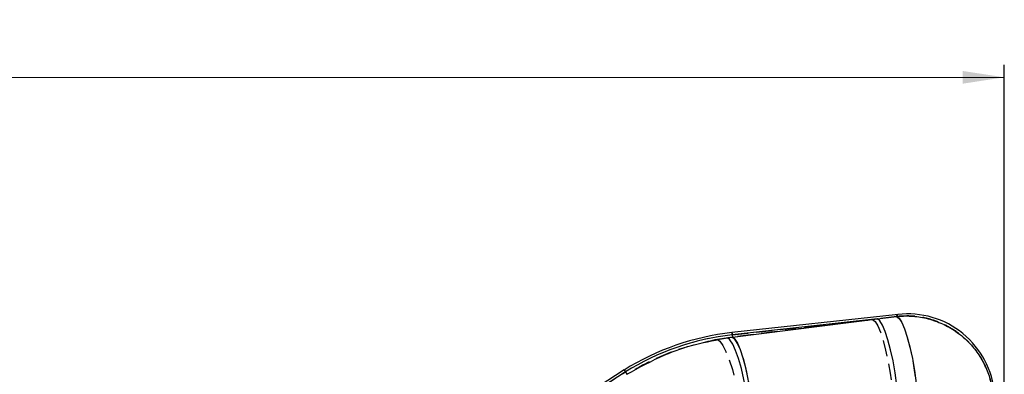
# Model space of a CAD drawing. Extents: x 29 to 520, y 22 to 419.
# Tile 9 of 14: x 275 to 392, y 377 to 419. Entities that reach past the tile are written whole.
import ezdxf

# ---------------------------------------------------------------- set-up
doc = ezdxf.new("R2010")
doc.units = 0
doc.header["$LTSCALE"] = 1.5
doc.linetypes.add('HIDDEN', pattern=[1.905, 1.27, -0.635])
doc.layers.get('0').update_dxf_attribs({"linetype": 'CONTINUOUS'})
doc.styles.add('SLDTEXTSTYLE0', font='TXT', dxfattribs={"width": 0.75})
doc.dimstyles.new('SLDDIMSTYLE1', dxfattribs={"dimtxt": 5.25, "dimasz": 4.953, "dimexe": 0, "dimexo": 0.0625, "dimgap": 1.3125, "dimtad": 1, "dimdec": 0, "dimrnd": 1e-09, "dimzin": 12, "dimtxsty": 'SLDTEXTSTYLE0', "dimsah": 1, "dimcen": 0.09, "dimazin": 3, "dimtfac": 1, "dimtdec": 0, "dimtofl": 0, "dimtmove": 0, "dimatfit": 3, "dimtolj": 1, "dimtzin": 12})

# ---------------------------------------------------------------- blocks, each defined once
blk = doc.blocks.new('_D_1')
at = {"color": 179, "linetype": 'CONTINUOUS'}
for p, q in [((87.77, 333.76), (87.77, 413.81)), ((391.57, 362.87), (391.57, 413.82)), ((87.77, 412.31), (391.57, 412.32))]:
    blk.add_line(p, q, dxfattribs=at)
for points in [[(87.77, 412.31), (92.72, 411.55), (92.72, 413.08)], [(391.57, 412.32), (386.61, 413.08), (386.61, 411.56)]]:
    blk.add_solid(points, dxfattribs=at)
at = {"color": 179, "linetype": 'CONTINUOUS', "insert": (234.14, 419.08, 0.1), "char_height": 5.25, "attachment_point": 1, "rotation": 0.0009, "style": 'SLDTEXTSTYLE0'}
blk.add_mtext('304', dxfattribs=at)

msp = doc.modelspace()

# ---------------------------------------------------------------- linework, layer by layer
at = {"color": 7, "linetype": 'CONTINUOUS'}
for p, q in [((378.953924, 384.125378), (359.2099, 381.955121)), ((376.483744, 383.581084), (378.778269, 383.873385)), ((376.483744, 383.581084), (359.239524, 381.685604)), ((359.269624, 381.411765), (376.483744, 383.581084)), ((358.673488, 381.333154), (359.269624, 381.411765)), ((359.239524, 381.685604), (359.269624, 381.411765)), ((346.397808, 377.510053), (297.976522, 346.069631)), ((346.543481, 377.281357), (303.452966, 349.302251)), ((346.397808, 377.510053), (346.543481, 377.281357)), ((346.543481, 377.281357), (346.726095, 376.994606)), ((346.726244, 376.994271), (346.726095, 376.994606))]:
    msp.add_line(p, q, dxfattribs=at)
at = {"color": 7, "linetype": 'HIDDEN'}
for p, q in [((378.78487, 383.882862), (375.919198, 383.519028)), ((359.239524, 381.685604), (375.919198, 383.519028)), ((375.919198, 383.519028), (359.268224, 381.424573)), ((359.268224, 381.424573), (357.477998, 381.151881)), ((359.239524, 381.685604), (359.268224, 381.424573)), ((303.050367, 349.04084), (346.543481, 377.281357))]:
    msp.add_line(p, q, dxfattribs=at)
at = {"color": 8, "linetype": 'CONTINUOUS', "flags": 128}
for points in [[(378.778269, 383.873385), (378.933644, 384.096291), (378.953924, 384.125378)], [(359.2099, 381.955121), (359.211763, 381.938268), (359.217321, 381.887708), (359.226575, 381.803472), (359.239524, 381.685604)]]:
    msp.add_lwpolyline(points, dxfattribs=at)
at = {"color": 7, "linetype": 'CONTINUOUS', "flags": 128}
for points in [[(378.778269, 383.873385), (379.075309, 383.643996), (379.392808, 383.142386), (379.719695, 382.386003), (380.0446, 381.401215), (380.356198, 380.22231), (380.643641, 378.890347), (380.896916, 377.451737), (381.107187, 375.956569)], [(378.812348, 375.669156), (378.601318, 377.15758), (378.3477, 378.590163), (378.060242, 379.917454), (377.748882, 381.093633), (377.42435, 382.078085), (377.09785, 382.83683), (376.780664, 383.343663), (376.483744, 383.581084)], [(361.598721, 373.501424), (361.38766, 374.989625), (361.133998, 376.421962), (360.846495, 377.748993), (360.535061, 378.924918), (360.210469, 379.909139), (359.883895, 380.667698), (359.566634, 381.174405), (359.269624, 381.411765)], [(361.164024, 373.442222), (360.923385, 374.930013), (360.640963, 376.361672), (360.326564, 377.68757), (359.991079, 378.8617), (359.646162, 379.843351), (359.303748, 380.598475), (358.975729, 381.100882), (358.673488, 381.333154)]]:
    msp.add_lwpolyline(points, dxfattribs=at)
at = {"color": 7, "linetype": 'HIDDEN', "flags": 128}
for points in [[(378.953924, 384.125378), (378.935849, 384.099458), (378.78487, 383.882862)], [(378.78487, 383.882862), (379.076576, 383.656394), (379.3888, 383.159329), (379.710739, 382.408861), (380.031233, 381.430965), (380.339196, 380.259473), (380.623987, 378.934939), (380.875742, 377.503183), (381.085744, 376.01376)], [(375.919198, 383.519028), (376.210859, 383.282747), (376.5228, 382.779371), (376.844307, 382.026125), (377.164429, 381.04878), (377.472168, 379.880797), (377.757003, 378.562149), (378.009191, 377.137956), (378.220102, 375.656966)], [(359.239524, 381.685604), (359.226575, 381.803472), (359.217321, 381.887708), (359.211763, 381.938268), (359.2099, 381.955121)], [(359.268224, 381.424573), (359.560152, 381.188494), (359.872332, 380.685527), (360.194077, 379.932877), (360.514393, 378.95627), (360.822296, 377.789114), (361.107295, 376.471322), (361.359631, 375.047949), (361.570662, 373.567667)], [(357.477998, 381.151881), (357.785633, 380.931285), (358.130058, 380.441796), (358.499353, 379.700397), (358.880689, 378.732805), (359.260848, 377.572578), (359.626641, 376.259972), (359.965374, 374.840502), (360.26529, 373.363417)]]:
    msp.add_lwpolyline(points, dxfattribs=at)
at = {"color": 7, "linetype": 'CONTINUOUS'}
for centre, radius, start, end in [((380.085112, 373.834364), 10.353, 4.65227066, 96.56331579), ((362.538318, 351.674768), 30.462731, 96.27276477, 121.997545), ((362.538318, 351.674768), 30.191592, 96.27276477, 121.99045993)]:
    msp.add_arc(centre, radius, start, end, dxfattribs=at)
at = {"color": 7, "linetype": 'HIDDEN'}
msp.add_arc((362.538318, 351.674768), 30.191592, 96.27276477, 121.99045993, dxfattribs=at)
at = {"color": 7, "linetype": 'CONTINUOUS'}
for points, knots in [([(378.778269, 383.873385), (378.815891, 383.877334), (379.457938, 383.944728), (380.718953, 383.952983), (382.520659, 383.655579), (384.2353, 383.044287), (385.952649, 382.076612), (387.420409, 380.808832), (388.58823, 379.321856), (389.404051, 377.835972), (389.982385, 376.232807), (390.140531, 375.110591), (390.219604, 374.549482)], [0, 0, 0, 0, 0.0069123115, 0.1179641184, 0.2290146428, 0.3389209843, 0.4488264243, 0.5875946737, 0.690333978, 0.7930729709, 0.8965363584, 1, 1, 1, 1]), ([(346.726095, 376.994606), (348.204454, 377.81741), (350.804135, 379.264301), (354.869079, 380.645468), (357.397757, 381.102553), (358.673488, 381.333154)], [0, 0, 0, 0, 0.3951360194, 0.6948429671, 1, 1, 1, 1])]:
    msp.add_open_spline(points, degree=3, knots=knots, dxfattribs=at)
at = {"color": 7, "linetype": 'HIDDEN'}
for points, knots in [([(390.225341, 374.55545), (390.201379, 374.771497), (390.114463, 375.55515), (389.783802, 376.881882), (389.116283, 378.455938), (388.197633, 379.887033), (387.020357, 381.200611), (385.610114, 382.306099), (384.006267, 383.155698), (382.324923, 383.708619), (380.563097, 383.985634), (379.377613, 383.917119), (378.78487, 383.882862)], [0, 0, 0, 0, 0.0397524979, 0.1441913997, 0.2486298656, 0.351138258, 0.4536473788, 0.5697088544, 0.6766526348, 0.7835966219, 0.8917982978, 1, 1, 1, 1]), ([(357.477998, 381.151881), (355.970378, 380.806069), (352.91426, 380.105068), (349.340344, 378.54222), (347.346993, 377.361312), (346.726617, 376.993787)], [0, 0, 0, 0, 0.4014108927, 0.8137054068, 1, 1, 1, 1])]:
    msp.add_open_spline(points, degree=3, knots=knots, dxfattribs=at)

# ---------------------------------------------------------------- dimensions: what is measured, and where the dimension line sits
at = {"color": 179, "linetype": 'CONTINUOUS'}
dim = msp.add_linear_dim(base=(391.566783, 412.319024), p1=(87.767469, 332.255756), p2=(391.567585, 361.365883), angle=0.0009017, dimstyle='SLDDIMSTYLE1', dxfattribs=at)
dim.commit()
dim.dimension.update_dxf_attribs({"geometry": '_D_1', "text_midpoint": (242.090583, 412.316672), "dimtype": 160})

doc.saveas('drawing.dxf')
